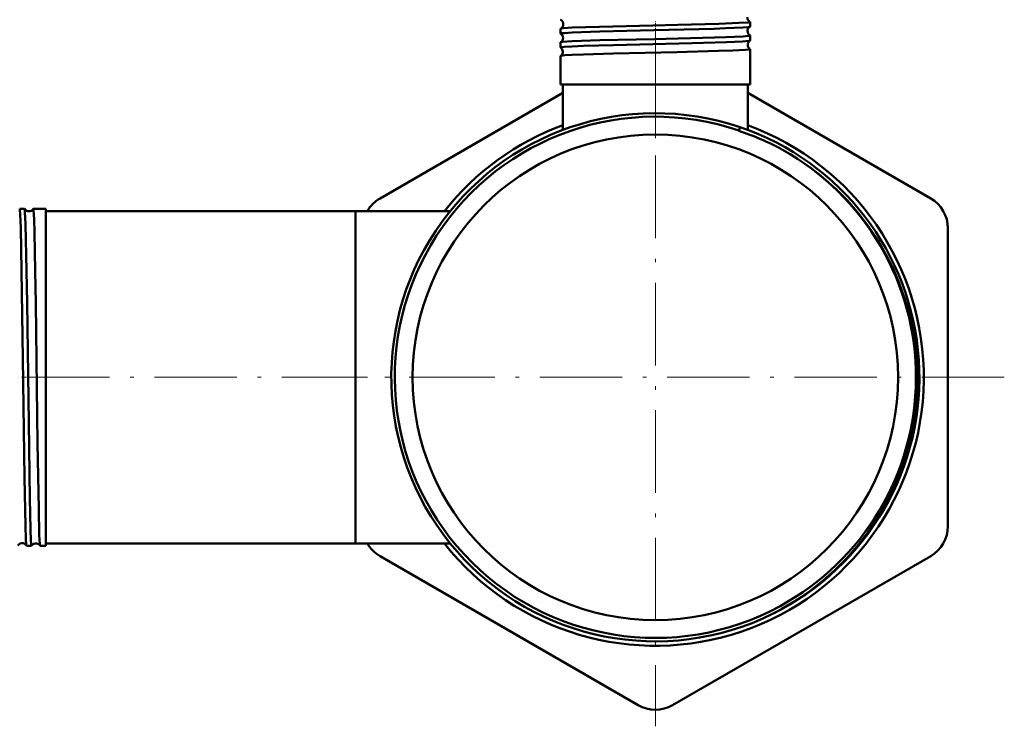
# Model space of a CAD drawing. Extents: x -1358 to 1757, y -1552 to 637.
# Tile 87 of 98: x 1614 to 1757, y -250 to -147. Entities that reach past the tile are written whole.
import ezdxf

# ---------------------------------------------------------------- set-up
doc = ezdxf.new("R2010")
doc.units = 0
doc.linetypes.add('DASHDOT', pattern=[18.5, 12, -3, 0.5, -3])

msp = doc.modelspace()

# ---------------------------------------------------------------- linework, layer by layer
at = {"color": 7, "linetype": 'DASHDOT', "lineweight": 18, "ltscale": 0.046515}
msp.add_line((1705.98, -149), (1705.98, -147.14), dxfattribs=at)
at = {"color": 7, "lineweight": 50}
for p, q in [((1719.74, -148), (1719.74, -147.31)), ((1692.22, -149.01), (1692.22, -148.3)), ((1719.74, -150.02), (1719.74, -149.29)), ((1692.22, -151.03), (1692.22, -150.28)), ((1719.74, -156.38), (1719.74, -151.27)), ((1692.22, -156.38), (1692.22, -152.25)), ((1693.9, -156.38), (1692.22, -156.38)), ((1692.53, -163.01), (1692.53, -156.38)), ((1719.74, -156.38), (1693.9, -156.38)), ((1719.43, -163.01), (1719.43, -156.38)), ((1665.98, -172.95), (1692.53, -157.62)), ((1719.43, -157.62), (1745.98, -172.95)), ((1718.1, -163.13), (1718.12, -163.07)), ((1718.28, -162.6), (1718.12, -163.07)), ((1614.34, -174.47), (1613.63, -174.47)), ((1615.61, -174.47), (1615.6, -174.48)), ((1617.43, -174.47), (1615.61, -174.47)), ((1617.43, -174.47), (1617.43, -183.47)), ((1662.43, -174.78), (1617.43, -174.78)), ((1662.43, -174.78), (1662.43, -183.67)), ((1662.43, -174.78), (1662.43, -198.93)), ((1676.18, -174.78), (1662.43, -174.78)), ((1676.18, -174.78), (1662.43, -174.78)), ((1748.48, -177.28), (1748.48, -220.58)), ((1617.43, -183.47), (1617.43, -223.39)), ((1662.43, -183.67), (1662.43, -223.08)), ((1662.43, -198.93), (1662.43, -223.08)), ((1662.43, -223.08), (1617.43, -223.08)), ((1676.18, -223.08), (1662.43, -223.08)), ((1615.35, -223.39), (1614.62, -223.39)), ((1615.36, -223.38), (1615.35, -223.39)), ((1616.6, -223.39), (1616.59, -223.38)), ((1617.43, -223.39), (1616.6, -223.39)), ((1703.48, -246.56), (1665.98, -224.91)), ((1745.98, -224.91), (1708.48, -246.56))]:
    msp.add_line(p, q, dxfattribs=at)
at = {"color": 7, "linetype": 'DASHDOT', "lineweight": 18}
for p, q in [((1705.98, -148.23), (1705.98, -249.63)), ((1682.2, -198.93), (1609.86, -198.93)), ((1756.68, -198.93), (1655.28, -198.93))]:
    msp.add_line(p, q, dxfattribs=at)
at = {"color": 7, "linetype": 'DASHDOT', "lineweight": 18, "ltscale": 0.047738}
msp.add_line((1705.98, -151.03), (1705.98, -149.12), dxfattribs=at)
at = {"color": 7, "linetype": 'DASHDOT', "lineweight": 18, "ltscale": 0.352491}
msp.add_line((1705.98, -164.18), (1705.98, -150.08), dxfattribs=at)
at = {"color": 7, "linetype": 'DASHDOT', "lineweight": 18, "ltscale": 0.043542}
msp.add_line((1615.51, -198.93), (1613.76, -198.93), dxfattribs=at)
at = {"color": 7, "lineweight": 50}
for points in [[(1693.9, -148.14), (1697.85, -148), (1705.61, -147.81), (1709.23, -147.73), (1715.21, -147.57), (1718.09, -147.46), (1719.45, -147.37), (1719.7, -147.33), (1719.73, -147.32), (1719.74, -147.31), (1719.74, -147.31)], [(1692.23, -148.29), (1692.29, -148.27), (1692.57, -148.23), (1693.9, -148.14)], [(1693.9, -148.84), (1697.91, -148.7), (1705.74, -148.51), (1714.51, -148.29), (1716.17, -148.23), (1718.74, -148.12), (1719.47, -148.06), (1719.68, -148.02), (1719.73, -148.01)], [(1692.22, -149.01), (1692.22, -149), (1692.22, -149), (1692.23, -149), (1692.24, -148.99), (1692.42, -148.95), (1692.76, -148.92), (1693.9, -148.84)], [(1692.23, -150.27), (1692.27, -150.25), (1692.48, -150.22), (1693.9, -150.12)], [(1693.9, -150.12), (1697.9, -149.98), (1705.8, -149.79), (1714.56, -149.57), (1716.23, -149.52), (1718.76, -149.41), (1719.48, -149.35), (1719.71, -149.31), (1719.73, -149.3), (1719.73, -149.3), (1719.74, -149.29), (1719.74, -149.29)], [(1693.9, -150.87), (1695.56, -150.8), (1699.89, -150.67), (1711.34, -150.39), (1716.34, -150.25), (1718.63, -150.15), (1719.56, -150.07), (1719.7, -150.04), (1719.73, -150.03)], [(1692.22, -151.03), (1692.22, -151.03), (1692.22, -151.02), (1692.23, -151.02), (1692.24, -151.01), (1692.42, -150.97), (1692.76, -150.94), (1693.9, -150.87)], [(1693.9, -152.1), (1695.56, -152.03), (1699.89, -151.91), (1709.11, -151.69), (1715.16, -151.53), (1717.23, -151.46), (1719.08, -151.36), (1719.66, -151.3), (1719.71, -151.29), (1719.73, -151.28), (1719.74, -151.27), (1719.74, -151.27), (1719.74, -151.27)], [(1692.23, -152.24), (1692.24, -152.24), (1692.27, -152.23), (1692.82, -152.16), (1693.9, -152.1)], [(1724.36, -232.58), (1726.43, -231.35), (1728.41, -229.99), (1730.3, -228.5), (1732.1, -226.91), (1733.79, -225.2), (1735.37, -223.39), (1736.83, -221.49), (1738.17, -219.5), (1739.32, -217.54), (1740.36, -215.52), (1741.27, -213.44), (1742.06, -211.31), (1742.61, -209.54), (1743.07, -207.75), (1743.44, -205.94), (1743.68, -204.44), (1743.9, -202.45), (1744.02, -200.46), (1744.04, -198.47), (1743.95, -196.44), (1743.72, -194.15), (1743.35, -191.88), (1742.84, -189.63), (1742.19, -187.42), (1741.42, -185.25), (1740.51, -183.13), (1739.48, -181.08), (1738.28, -179.01), (1736.96, -177.03), (1735.51, -175.13), (1733.94, -173.32), (1732.26, -171.62), (1730.48, -170.03), (1728.61, -168.55), (1726.64, -167.19), (1725.55, -166.51), (1724.43, -165.87)], [(1613.91, -183.47), (1613.78, -177.2), (1613.71, -175.29), (1613.66, -174.56), (1613.64, -174.48), (1613.64, -174.47), (1613.63, -174.47), (1613.63, -174.47)], [(1614.63, -183.47), (1614.48, -176.7), (1614.4, -174.9), (1614.37, -174.54), (1614.36, -174.49), (1614.35, -174.48)], [(1615.89, -183.47), (1615.78, -177.88), (1615.72, -175.94), (1615.65, -174.64), (1615.62, -174.49), (1615.62, -174.48), (1615.61, -174.47), (1615.61, -174.47), (1615.61, -174.47)], [(1614.61, -223.38), (1614.6, -223.36), (1614.59, -223.24), (1614.53, -222.4), (1614.47, -220.54), (1614.33, -213.51), (1614.09, -196.22), (1613.91, -183.47)], [(1615.35, -223.39), (1615.35, -223.39), (1615.35, -223.39), (1615.35, -223.38), (1615.34, -223.36), (1615.31, -223.11), (1615.27, -222.63), (1615.21, -220.99), (1615.11, -216.54), (1614.94, -205.54), (1614.7, -188.15), (1614.63, -183.47)], [(1616.59, -223.38), (1616.59, -223.38), (1616.58, -223.35), (1616.56, -223.17), (1616.48, -221.81), (1616.39, -218.04), (1616.23, -208.54), (1615.96, -188.22), (1615.89, -183.47)]]:
    msp.add_lwpolyline(points, dxfattribs=at)
msp.add_circle((1705.98, -198.93), 35.26, dxfattribs=at)
for centre, radius, start, end in [((1692.24, -146.98), 0.0192, 194.8125, 251.7203), ((1691.87, -147.64), 0.736, 0.8882, 60.6145), ((1720.07, -146.64), 0.736, 178.0437, 242.0634), ((1719.72, -147.31), 0.0202, 16.6342, 73.9397), ((1692.24, -148.3), 0.0186, 108.1404, 164.9916), ((1691.87, -147.64), 0.736, 299.3516, 1.2089), ((1720.1, -148.64), 0.737, 120.8491, 178.3603), ((1720.11, -148.64), 0.737, 178.0896, 239.1594), ((1719.72, -147.99), 0.0177, 290.3516, 346.673), ((1692.24, -149), 0.0165, 191.9035, 247.4548), ((1691.83, -149.64), 0.737, 0.9273, 57.6413), ((1691.83, -149.64), 0.738, 302.3238, 1.1689), ((1720.14, -150.64), 0.738, 123.884, 178.3248), ((1719.72, -149.29), 0.0171, 13.4077, 69.6971), ((1719.72, -150.01), 0.0154, 294.8823, 349.4667), ((1692.23, -150.28), 0.0158, 112.5136, 168.073), ((1692.23, -151.03), 0.0145, 189.3133, 242.8736), ((1691.8, -151.64), 0.738, 0.9482, 54.5414), ((1691.8, -151.64), 0.738, 305.4326, 1.1357), ((1720.14, -150.64), 0.738, 178.1124, 236.129), ((1719.72, -151.27), 0.0148, 10.6799, 65.3769), ((1692.23, -152.26), 0.0138, 117.0359, 170.5143), ((1705.98, -198.93), 38.36, 71.2996, 296.3152), ((1705.98, -198.93), 37.86, 71.2932, 298.6479), ((1705.98, -198.93), 39, 110.1743, 141.7406), ((1705.98, -198.93), 39, 218.2606, 69.8263), ((1705.98, -198.93), 38.36, 296.3153, 71.3089), ((1706.12, -199.41), 38.21, 61.3733, 71.7284), ((1705.98, -198.93), 37.86, 298.6479, 60.8335), ((1668.48, -177.28), 5, 120, 150.0097), ((1743.48, -177.28), 5, 0, 60), ((1614.34, -174.48), 0.00921, 22.8431, 78.3015), ((1614.98, -174.08), 0.743, 212.6389, 270.2627), ((1614.98, -174.08), 0.743, 270.1303, 327.3866), ((1743.48, -220.58), 5, 300, 0), ((1613.98, -223.77), 0.743, 79.1331, 148.8779), ((1613.98, -223.77), 0.741, 31.0435, 79.2793), ((1615.98, -223.8), 0.744, 79.1585, 145.773), ((1615.98, -223.8), 0.742, 34.145, 79.2679), ((1668.48, -220.58), 5, 209.9929, 240), ((1614.62, -223.38), 0.00942, 200.8704, 257.01), ((1705.65, -198.97), 38.47, 296.7825, 299.108), ((1705.98, -242.23), 5, 240, 300)]:
    msp.add_arc(centre, radius, start, end, dxfattribs=at)

doc.saveas('drawing.dxf')
